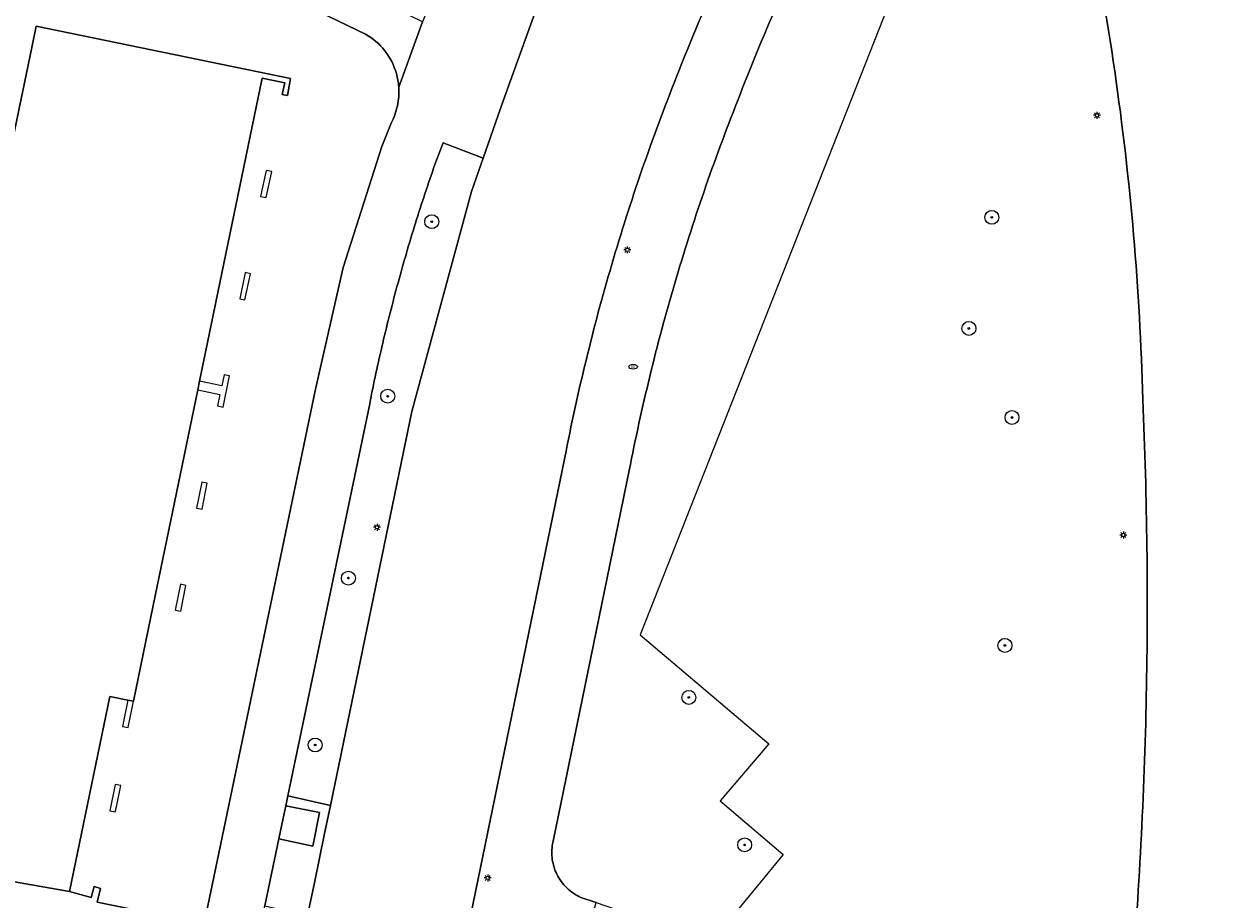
# Model space of a CAD drawing. Header units: metres. Extents: x 187916 to 189411, y 333285 to 334910.
# Tile 167 of 256: x 188740 to 188809, y 334055 to 334105. Entities that reach past the tile are written whole.
import ezdxf
from ezdxf.enums import TextEntityAlignment as Align

# ---------------------------------------------------------------- set-up
doc = ezdxf.new("R2010")
doc.units = ezdxf.units.M
for name, color, linetype, lineweight in [('B-WE-GR-BEPLANTING_CULTUUR_HEESTERS-GV', 253, 'Continuous', 15), ('B-WE-GR-BOOM-S', 253, 'Continuous', 15), ('B-WE-IE-MEUBILAIR-S', 253, 'Continuous', 15), ('B-WE-IE-TERREINAFSCHEIDING_KUNSTMATIG_MUUR-G', 253, 'IE-TERREINAFSCHEIDING_KUNSTMATIG-SO', 15), ('B-WE-OG-BEBOUWING-GV', 253, 'Continuous', 15), ('B-WE-OG-TERREIN_BEGROEID-GV', 253, 'Continuous', 15), ('B-WE-OG-TERREIN_ERF-GV', 253, 'Continuous', 15), ('B-WE-VH-GESLOTENVERHARDING-GV', 253, 'Continuous', 15), ('B-WE-VH-GESLOTENVERHARDING_ASFALT-GV', 253, 'Continuous', 15), ('B-WE-VH-OPENVERHARDING_BETONSTRAATSTEEN-GV', 253, 'Continuous', 15), ('B-WE-VH-OPENVERHARDING_TEGEL-GV', 253, 'Continuous', 15), ('N-WE-VH-VERHARDING_ASFALT_HUB DASSENPLEIN-A', 253, 'Continuous', 18)]:
    doc.layers.add(name, color=color, linetype=linetype, lineweight=lineweight)
doc.styles.add('NLCS-ISO', font='NLCS-ISO.ttf')
doc.linetypes.add('IE-TERREINAFSCHEIDING_KUNSTMATIG-SO', pattern='A,4,[82,NLCS.SHX,S=0.75,R=90,X=0,Y=0],4,-2', length=10)

# ---------------------------------------------------------------- blocks, each defined once
blk = doc.blocks.new('SIE-MEUBILAIR_PAAL_LICHTMAST-SO')
for points in [[(-0.62, 0), (-1, 0)], [(-0.71, 0.71), (-0.44, 0.44)], [(0, 1), (0, 0.62)], [(0.44, 0.44), (0.71, 0.71)], [(1, 0), (0.62, 0)], [(-0.71, -0.71), (-0.44, -0.44)], [(0, -0.62), (0, -1)], [(0.44, -0.44), (0.71, -0.71)]]:
    blk.add_lwpolyline(points)
blk.add_circle((0, 0), 0.5)
blk = doc.blocks.new('SIE-MEUBILAIR_PUT_BRANDKRAAN-SO')
blk.add_ellipse((0, 0), major_axis=(1.25, 0), ratio=0.54)
at = {"style": 'NLCS-ISO'}
blk.add_text('bk', height=0.75, dxfattribs=at).set_placement((0.03, 0), align=Align.MIDDLE_CENTER)
blk = doc.blocks.new('SGR-BOOM_GBKN-SO')
at = {"linetype": 'ByBlock', "lineweight": 18}
h = blk.add_hatch(color=0, dxfattribs=at)
h.dxf.hatch_style = 1
edge = h.paths.add_edge_path()
edge.add_arc((0, 0), 0.25, 0, 360)
at = {"color": 0, "linetype": 'ByBlock', "lineweight": 18}
for radius in [2, 0.25]:
    blk.add_circle((0, 0), radius, dxfattribs=at)
at = {"color": 0, "linetype": 'ByBlock', "lineweight": 18, "style": 'NLCS-ISO'}
blk.add_attdef('SOORT', (2.5, 0), '', height=1.5, dxfattribs=at)
blk = doc.blocks.new('DTM')
at = {"layer": 'B-WE-GR-BEPLANTING_CULTUUR_HEESTERS-GV', "ltscale": 0.2, "flags": 128}
blk.add_lwpolyline([(188759.854, 334083.161), (188755.152, 334060.637), (188757.593, 334060.066), (188762.285, 334082.718), (188765.712, 334095.345), (188766.368, 334097.265), (188764.077, 334098.148), (188763.603, 334096.909)], dxfattribs=at)
for points in [[(188763.603, 334096.909, 0.009137), (188762.482, 334093.525)], [(188762.482, 334093.525, 0.009321), (188761.482, 334090.102)], [(188761.482, 334090.102, 0.009252), (188760.606, 334086.646)], [(188760.606, 334086.646, 0.009188), (188759.854, 334083.161)]]:
    blk.add_lwpolyline(points, format="xyb", dxfattribs=at)
at = {"layer": 'B-WE-IE-TERREINAFSCHEIDING_KUNSTMATIG_MUUR-G', "ltscale": 0.2, "flags": 128}
for points in [[(188753.903, 334095.003), (188754.225, 334096.496), (188753.9, 334096.561), (188753.578, 334095.068)], [(188752.687, 334089.12), (188753.002, 334090.628), (188752.699, 334090.692), (188752.384, 334089.184)], [(188750.219, 334077.1), (188750.523, 334078.592), (188750.21, 334078.656), (188749.906, 334077.164)], [(188748.998, 334071.236), (188749.289, 334072.723), (188748.975, 334072.784), (188748.684, 334071.297)], [(188745.298, 334060.002), (188745.549, 334061.222), (188745.236, 334061.287), (188744.924, 334059.773), (188745.237, 334059.708)]]:
    blk.add_lwpolyline(points, close=True, dxfattribs=at)
for points in [[(188749.977, 334083.952), (188751.252, 334083.69), (188751.118, 334083.034), (188751.431, 334082.97), (188751.798, 334084.76), (188751.484, 334084.824), (188751.354, 334084.188), (188750.079, 334084.448)], [(188745.966, 334066.128), (188745.654, 334064.614), (188745.967, 334064.549), (188746.279, 334066.063)]]:
    blk.add_lwpolyline(points, dxfattribs=at)
at = {"layer": 'B-WE-OG-BEBOUWING-GV', "ltscale": 0.2, "flags": 128}
for points in [[(188779.474, 334052.218), (188776.92, 334049.111), (188787.829, 334045.886), (188794.414, 334053.759), (188814.475, 334036.748), (188814.571, 334036.667), (188837.127, 334017.54), (188885.595, 334074.697), (188839.494, 334113.789), (188809.661, 334133.58), (188792.53, 334113.378), (188775.397, 334069.885), (188782.78, 334063.625), (188779.991, 334060.335), (188783.617, 334057.261)], [(188729.504, 334057.422), (188742.601, 334055.128), (188744.919, 334066.344), (188745.966, 334066.128), (188746.279, 334066.063), (188747.415, 334071.559), (188749.977, 334083.952), (188750.079, 334084.448), (188753.681, 334101.875), (188754.978, 334101.606), (188754.816, 334100.935), (188755.123, 334100.861), (188755.307, 334101.84), (188740.691, 334104.845), (188740.439, 334103.632), (188733.316, 334069.379), (188732.055, 334069.605)]]:
    blk.add_lwpolyline(points, close=True, dxfattribs=at)
blk.add_lwpolyline([(188738.913, 334024.456), (188741.947, 334039.107), (188743.027, 334038.885), (188746.169, 334054.119), (188744.204, 334054.527), (188744.388, 334055.313), (188744.022, 334055.411), (188743.857, 334054.793), (188742.601, 334055.128), (188729.504, 334057.422)], dxfattribs=at)
at = {"layer": 'B-WE-OG-TERREIN_BEGROEID-GV', "ltscale": 0.2, "flags": 128}
for points in [[(188802.664, 334102.266, 0.01489), (188801.023, 334111.596)], [(188783.495, 334106.581, 0.014464), (188780.99, 334100.544)], [(188803.75, 334092.855, 0.014862), (188802.664, 334102.266)], [(188780.99, 334100.544, 0.011714), (188779.065, 334095.354)], [(188779.065, 334095.354, 0.011597), (188777.384, 334090.08)], [(188804.277, 334083.396, 0.014691), (188803.75, 334092.855)], [(188777.384, 334090.08, 0.011788), (188775.951, 334084.733)], [(188775.951, 334084.733, 0.011835), (188774.769, 334079.325)], [(188804.515, 334074.887, 0.007995), (188804.277, 334083.396)], [(188804.48, 334066.375, 0.008106), (188804.515, 334074.887)], [(188804.171, 334057.868, 0.008113), (188804.48, 334066.375)], [(188770.362, 334057.864, 0.078562), (188770.348, 334056.973)], [(188803.589, 334049.376, 0.008002), (188804.171, 334057.868)], [(188770.348, 334056.973, 0.078828), (188770.611, 334056.122)], [(188770.611, 334056.122, 0.085511), (188771.182, 334055.337)], [(188771.182, 334055.337, 0.085926), (188771.985, 334054.79)]]:
    blk.add_lwpolyline(points, format="xyb", dxfattribs=at)
for points in [[(188774.769, 334079.325), (188771.297, 334062.419), (188770.394, 334058.023), (188770.389, 334058.003), (188770.385, 334057.983), (188770.381, 334057.964), (188770.377, 334057.944), (188770.373, 334057.924), (188770.369, 334057.904), (188770.365, 334057.884), (188770.362, 334057.864)], [(188771.985, 334054.79), (188772.873, 334054.497), (188775.979, 334053.434), (188776.414, 334053.278), (188776.85, 334053.123), (188777.286, 334052.969), (188777.723, 334052.816), (188778.16, 334052.665), (188778.598, 334052.514), (188779.036, 334052.366), (188779.474, 334052.218)]]:
    blk.add_lwpolyline(points, dxfattribs=at)
at = {"layer": 'B-WE-OG-TERREIN_ERF-GV', "ltscale": 0.2, "flags": 128}
for points in [[(188759.618, 334104.4), (188742.678, 334112.579), (188742.174, 334112.924)], [(188733.316, 334069.379), (188740.439, 334103.632), (188740.691, 334104.845), (188755.307, 334101.84), (188755.123, 334100.861), (188754.816, 334100.935), (188754.978, 334101.606), (188753.681, 334101.875), (188750.079, 334084.448), (188749.977, 334083.952), (188747.415, 334071.559), (188746.279, 334066.063), (188745.966, 334066.128), (188744.919, 334066.344), (188742.601, 334055.128), (188743.857, 334054.793), (188744.022, 334055.411), (188744.388, 334055.313), (188744.204, 334054.527), (188746.169, 334054.119), (188743.027, 334038.885), (188741.947, 334039.107), (188738.913, 334024.456)], [(188735.719, 333981.746), (188738.921, 333997.008), (188742.723, 334015.803), (188748.119, 334042.481), (188748.971, 334046.691), (188749.319, 334048.437), (188751.47, 334058.713), (188756.748, 334083.996), (188758.321, 334090.978), (188760.554, 334097.947), (188761.079, 334099.273)]]:
    blk.add_lwpolyline(points, dxfattribs=at)
for points in [[(188760.723, 334103.438, 0.096249), (188759.618, 334104.4)], [(188761.386, 334102.132, 0.09588), (188760.723, 334103.438)], [(188761.474, 334101.748, 0.025876), (188761.386, 334102.132)], [(188761.523, 334101.358, 0.028401), (188761.474, 334101.748)], [(188761.524, 334100.818, 0.035185), (188761.523, 334101.358)], [(188761.449, 334100.284, 0.035408), (188761.524, 334100.818)], [(188761.3, 334099.765, 0.032816), (188761.449, 334100.284)], [(188761.079, 334099.273, 0.034829), (188761.3, 334099.765)]]:
    blk.add_lwpolyline(points, format="xyb", dxfattribs=at)
at = {"layer": 'B-WE-VH-GESLOTENVERHARDING-GV', "ltscale": 0.2, "flags": 128}
blk.add_lwpolyline([(188756.592, 334057.742), (188756.974, 334059.667), (188755.03, 334060.053), (188754.808, 334058.988), (188754.635, 334058.158)], close=True, dxfattribs=at)
at = {"layer": 'B-WE-VH-GESLOTENVERHARDING_ASFALT-GV', "ltscale": 0.2, "flags": 128}
blk.add_lwpolyline([(188772.497, 334113.314), (188771.943, 334112.089), (188769.62, 334106.34), (188767.502, 334100.513), (188766.368, 334097.265), (188765.712, 334095.345), (188762.285, 334082.718), (188757.593, 334060.066), (188757.241, 334058.366), (188756.695, 334055.732), (188756.285, 334053.752), (188755.961, 334052.187), (188754.256, 334043.578), (188753.006, 334037.607), (188748.306, 334014.563), (188757.308, 334012.852), (188757.58, 334014.177), (188758.892, 334020.354), (188760.351, 334027.932), (188763.159, 334041.606), (188771.069, 334080.075)], dxfattribs=at)
for points in [[(188801.023, 334111.596, -0.01489), (188802.664, 334102.266)], [(188777.487, 334101.936, -0.01362), (188780.094, 334108.161)], [(188775.498, 334096.59, -0.011819), (188777.487, 334101.936)], [(188802.664, 334102.266, -0.014862), (188803.75, 334092.855)], [(188773.763, 334091.157, -0.011643), (188775.498, 334096.59)], [(188803.75, 334092.855, -0.014691), (188804.277, 334083.396)], [(188772.286, 334085.648, -0.011779), (188773.763, 334091.157)], [(188771.069, 334080.075, -0.012036), (188772.286, 334085.648)], [(188804.277, 334083.396, -0.007995), (188804.515, 334074.887)], [(188804.515, 334074.887, -0.008106), (188804.48, 334066.375)], [(188804.48, 334066.375, -0.008113), (188804.171, 334057.868)], [(188804.171, 334057.868, -0.008002), (188803.589, 334049.376)]]:
    blk.add_lwpolyline(points, format="xyb", dxfattribs=at)
at = {"layer": 'B-WE-VH-OPENVERHARDING_BETONSTRAATSTEEN-GV', "ltscale": 0.2, "flags": 128}
blk.add_lwpolyline([(188756.695, 334055.732), (188757.241, 334058.366), (188757.593, 334060.066), (188755.152, 334060.637), (188755.03, 334060.053), (188756.974, 334059.667), (188756.592, 334057.742), (188754.635, 334058.158), (188754.217, 334056.156), (188753.832, 334054.312), (188756.285, 334053.752)], close=True, dxfattribs=at)
at = {"layer": 'B-WE-VH-OPENVERHARDING_TEGEL-GV', "ltscale": 0.2, "flags": 128}
for points in [[(188766.851, 334114.881), (188765.237, 334110.771), (188762.898, 334105.111), (188761.523, 334101.358)], [(188761.523, 334101.358), (188762.898, 334105.111), (188744.778, 334113.931)], [(188763.603, 334096.909), (188764.077, 334098.148), (188766.368, 334097.265), (188767.502, 334100.513), (188769.62, 334106.34), (188771.943, 334112.089), (188772.497, 334113.314)], [(188742.174, 334112.924), (188742.678, 334112.579), (188759.618, 334104.4)], [(188761.079, 334099.273), (188760.554, 334097.947), (188758.321, 334090.978), (188756.748, 334083.996), (188751.47, 334058.713), (188749.319, 334048.437), (188748.971, 334046.691), (188748.119, 334042.481), (188742.723, 334015.803), (188745.905, 334015.097), (188749.613, 334033.235), (188752.125, 334045.971), (188752.561, 334045.891)], [(188753.59, 334050.703), (188753.102, 334050.815), (188753.832, 334054.312), (188754.217, 334056.156), (188754.635, 334058.158), (188754.808, 334058.988), (188755.03, 334060.053), (188755.152, 334060.637), (188759.854, 334083.161)], [(188771.069, 334080.075), (188763.159, 334041.606), (188760.351, 334027.932), (188758.892, 334020.354), (188761.386, 334019.875), (188762.883, 334018.607), (188763.724, 334023.336), (188764.562, 334027.42), (188764.961, 334027.34), (188767.551, 334040.51), (188767.611, 334040.767), (188767.639, 334040.89), (188768.007, 334042.707), (188767.271, 334042.865), (188769.049, 334051.433), (188769.746, 334051.217), (188771.755, 334050.646), (188772.873, 334054.497), (188771.985, 334054.79)], [(188770.362, 334057.864), (188770.365, 334057.884), (188770.369, 334057.904), (188770.373, 334057.924), (188770.377, 334057.944), (188770.381, 334057.964), (188770.385, 334057.983), (188770.389, 334058.003), (188770.394, 334058.023), (188771.297, 334062.419), (188774.769, 334079.325)]]:
    blk.add_lwpolyline(points, dxfattribs=at)
for points in [[(188780.094, 334108.161, 0.01362), (188777.487, 334101.936)], [(188780.99, 334100.544, -0.014464), (188783.495, 334106.581)], [(188759.618, 334104.4, -0.096249), (188760.723, 334103.438)], [(188760.723, 334103.438, -0.09588), (188761.386, 334102.132)], [(188761.386, 334102.132, -0.025876), (188761.474, 334101.748)], [(188777.487, 334101.936, 0.011819), (188775.498, 334096.59)], [(188761.474, 334101.748, -0.028401), (188761.523, 334101.358)], [(188761.523, 334101.358, -0.035185), (188761.524, 334100.818)], [(188761.524, 334100.818, -0.035408), (188761.449, 334100.284)], [(188779.065, 334095.354, -0.011714), (188780.99, 334100.544)], [(188761.449, 334100.284, -0.032816), (188761.3, 334099.765)], [(188761.3, 334099.765, -0.034829), (188761.079, 334099.273)], [(188762.482, 334093.525, -0.009137), (188763.603, 334096.909)], [(188775.498, 334096.59, 0.011643), (188773.763, 334091.157)], [(188777.384, 334090.08, -0.011597), (188779.065, 334095.354)], [(188761.482, 334090.102, -0.009321), (188762.482, 334093.525)], [(188773.763, 334091.157, 0.011779), (188772.286, 334085.648)], [(188760.606, 334086.646, -0.009252), (188761.482, 334090.102)], [(188775.951, 334084.733, -0.011788), (188777.384, 334090.08)], [(188759.854, 334083.161, -0.009188), (188760.606, 334086.646)], [(188772.286, 334085.648, 0.012036), (188771.069, 334080.075)], [(188774.769, 334079.325, -0.011835), (188775.951, 334084.733)], [(188770.348, 334056.973, -0.078562), (188770.362, 334057.864)], [(188770.611, 334056.122, -0.078828), (188770.348, 334056.973)], [(188771.182, 334055.337, -0.085511), (188770.611, 334056.122)], [(188771.985, 334054.79, -0.085926), (188771.182, 334055.337)]]:
    blk.add_lwpolyline(points, format="xyb", dxfattribs=at)
at = {"layer": 'B-WE-GR-BOOM-S', "xscale": 0.2, "yscale": 0.2, "zscale": 0.2}
for p in [(188763.42, 334093.62), (188795.601, 334093.867), (188794.288, 334087.487), (188760.89, 334083.59), (188796.761, 334082.366), (188758.63, 334073.14), (188796.356, 334069.272), (188778.197, 334066.285), (188756.72, 334063.55), (188781.401, 334057.811)]:
    blk.add_blockref('SGR-BOOM_GBKN-SO', p, dxfattribs=at)
at = {"layer": 'B-WE-IE-MEUBILAIR-S', "xscale": 0.2, "yscale": 0.2, "zscale": 0.2}
for name, p in [('SIE-MEUBILAIR_PAAL_LICHTMAST-SO', (188801.641, 334099.731)), ('SIE-MEUBILAIR_PAAL_LICHTMAST-SO', (188774.658, 334092.001)), ('SIE-MEUBILAIR_PUT_BRANDKRAAN-SO', (188774.987, 334085.285)), ('SIE-MEUBILAIR_PAAL_LICHTMAST-SO', (188760.276, 334076.062)), ('SIE-MEUBILAIR_PAAL_LICHTMAST-SO', (188803.161, 334075.614)), ('SIE-MEUBILAIR_PAAL_LICHTMAST-SO', (188766.634, 334055.912))]:
    blk.add_blockref(name, p, dxfattribs=at)
blk = doc.blocks.new('ontwerp Wilhelmina- & Engelenkampstraat')
at = {"layer": 'N-WE-VH-VERHARDING_ASFALT_HUB DASSENPLEIN-A', "transparency": 33554610}
h = blk.add_hatch(dxfattribs=at)
h.set_pattern_fill('ANSI31', color=256, scale=0.1)
h.paths.add_polyline_path([(188847.124, 334105.704), (188848.877, 334105.957), (188849.581, 334106.528), (188849.927, 334106.518), (188850.366, 334106.177), (188850.38, 334105.716), (188848.921, 334104.065), (188848.388, 334104.038), (188847.032, 334105.329)], flags=16)
h.paths.add_polyline_path([(188810.959, 334133.322), (188811.585, 334134.346), (188811.841, 334134.19), (188811.215, 334133.165)], flags=16)
h.paths.add_polyline_path([(188804.152, 334133.788), (188803.141, 334134.434), (188803.302, 334134.687), (188804.314, 334134.041)], flags=16)
h.paths.add_polyline_path([(188880.609, 334079.922), (188880.728, 334079.831), (188882.005, 334081.498), (188882.243, 334081.315), (188880.966, 334079.648), (188881.085, 334079.557), (188880.355, 334078.605), (188879.879, 334078.969)], flags=16)
h.paths.add_polyline_path([(188848.544, 334110.062), (188850.294, 334108.276), (188848.508, 334106.526), (188846.758, 334108.312)], flags=16)
h.paths.add_polyline_path([(188857.803, 334102.198), (188859.542, 334100.401), (188857.745, 334098.662), (188856.006, 334100.459)], flags=16)
edge = h.paths.add_edge_path(flags=17)
edge.add_arc((188846.848, 334100.943), 1.79, 33.81111, 33.8118)
edge.add_arc((188839.264, 334095.03), 11.404, 37.29306, 43.01437)
edge.add_arc((188839.264, 334095.03), 11.404, 37.29288, 43.01431, ccw=False)
h.paths.add_polyline_path([(188811.079, 334132.664), (188811.244, 334132.915), (188813.246, 334131.592), (188813.081, 334131.341)], flags=16)
h.paths.add_polyline_path([(188810.545, 334133.151), (188810.508, 334132.854), (188804.851, 334133.557), (188804.888, 334133.854)], flags=16)
h.paths.add_polyline_path([(188798.109, 334129.579), (188797.949, 334129.833), (188804.05, 334133.657), (188804.209, 334133.403)], flags=16)
h.paths.add_polyline_path([(188797.357, 334129.461), (188797.516, 334129.207), (188795.228, 334127.773), (188795.069, 334128.027)], flags=16)
edge = h.paths.add_edge_path()
edge.add_line((188794.648, 334127.173), (188792.985, 334124.677))
edge.add_line((188792.985, 334124.677), (188793.591, 334124.27))
edge.add_line((188793.591, 334124.27), (188794.082, 334124.685))
edge.add_line((188794.082, 334124.685), (188794.541, 334125.268))
edge.add_line((188794.541, 334125.268), (188798.276, 334127.11))
edge.add_line((188798.276, 334127.11), (188797.724, 334129.16))
edge.add_line((188797.724, 334129.16), (188798.013, 334129.238))
edge.add_line((188798.013, 334129.238), (188798.55, 334127.246))
edge.add_line((188798.55, 334127.246), (188809.123, 334132.46))
edge.add_line((188809.123, 334132.46), (188825.601, 334121.574))
edge.add_line((188825.601, 334121.574), (188825.988, 334121.236))
edge.add_line((188825.988, 334121.236), (188826.269, 334120.99))
edge.add_line((188826.269, 334120.99), (188826.499, 334120.773))
edge.add_line((188826.499, 334120.773), (188826.24, 334120.466))
edge.add_line((188826.24, 334120.466), (188828.932, 334118.108))
edge.add_line((188828.932, 334118.108), (188843.674, 334105.599))
edge.add_line((188843.674, 334105.599), (188844.301, 334105.663))
edge.add_line((188844.301, 334105.663), (188845.13, 334105.359))
edge.add_arc((188839.333, 334094.903), 11.955, 55.1041, 60.99698, ccw=False)
edge.add_arc((188839.358, 334095.021), 11.844, 49.11265, 54.87374, ccw=False)
edge.add_arc((188839.643, 334095.367), 11.396, 43.07283, 49.05858, ccw=False)
edge.add_arc((188839.264, 334095.03), 11.904, 37.22373, 43.01248, ccw=False)
edge.add_arc((188846.848, 334100.943), 2.29, 9.96835, 34.2123, ccw=False)
edge.add_arc((188846.871, 334100.949), 2.267, 5.81828, 9.90658, ccw=False)
edge.add_line((188849.126, 334101.179), (188852.181, 334098.58))
edge.add_line((188852.181, 334098.58), (188851.857, 334098.199))
edge.add_line((188851.857, 334098.199), (188854.864, 334095.64))
edge.add_arc((188868.996, 334070.561), 28.787, 116.17291, 119.40087, ccw=False)
edge.add_line((188856.299, 334096.396), (188858.251, 334097.293))
edge.add_line((188858.251, 334097.293), (188870.846, 334086.694))
edge.add_line((188870.846, 334086.694), (188870.647, 334086.446))
edge.add_line((188870.647, 334086.446), (188876.336, 334081.614))
edge.add_line((188876.336, 334081.614), (188885.077, 334074.21))
edge.add_line((188885.077, 334074.21), (188886.744, 334072.798))
edge.add_line((188886.744, 334072.798), (188887.297, 334073.448))
edge.add_line((188887.297, 334073.448), (188889.549, 334076.099))
edge.add_line((188889.549, 334076.099), (188900.351, 334066.86))
edge.add_line((188900.351, 334066.86), (188902.832, 334069.75))
edge.add_line((188902.832, 334069.75), (188898.462, 334073.098))
edge.add_line((188898.462, 334073.098), (188884.082, 334080.673))
edge.add_line((188884.082, 334080.673), (188883.203, 334081.335))
edge.add_line((188883.203, 334081.335), (188883.021, 334081.097))
edge.add_line((188883.021, 334081.097), (188881.592, 334082.192))
edge.add_line((188881.592, 334082.192), (188881.774, 334082.43))
edge.add_line((188881.774, 334082.43), (188881.695, 334082.491))
edge.add_line((188881.695, 334082.491), (188880.901, 334083.099))
edge.add_line((188880.901, 334083.099), (188868.036, 334092.954))
edge.add_line((188868.036, 334092.954), (188850.967, 334110.599))
edge.add_arc((188843.866, 334103.729), 9.88, 44.05061, 56.55024)
edge.add_line((188849.312, 334111.973), (188845.526, 334114.474))
edge.add_line((188845.526, 334114.474), (188845.251, 334114.057))
edge.add_line((188845.251, 334114.057), (188843.997, 334112.16))
edge.add_line((188843.997, 334112.16), (188837.74, 334116.294))
edge.add_line((188837.74, 334116.294), (188829.433, 334122.11))
edge.add_line((188829.433, 334122.11), (188827.347, 334123.488))
edge.add_line((188827.347, 334123.488), (188828.725, 334125.573))
edge.add_line((188828.725, 334125.573), (188820.806, 334130.804))
edge.add_line((188820.806, 334130.804), (188819.428, 334128.718))
edge.add_line((188819.428, 334128.718), (188817.343, 334130.097))
edge.add_line((188817.343, 334130.097), (188818.718, 334132.178))
edge.add_arc((188805.428, 334111.145), 24.88, 57.71434, 69.55735)
edge.add_line((188814.118, 334134.458), (188813.177, 334134.787))
edge.add_arc((188805.428, 334111.145), 24.88, 71.8547, 72.06934)
edge.add_line((188813.088, 334134.816), (188812.923, 334134.236))
edge.add_line((188812.923, 334134.236), (188811.192, 334134.728))
edge.add_line((188811.192, 334134.728), (188811.357, 334135.308))
edge.add_arc((188805.428, 334111.145), 24.88, 76.21544, 76.43008)
edge.add_line((188811.266, 334135.33), (188810.291, 334135.545))
edge.add_arc((188805.428, 334111.145), 24.88, 78.7302, 79.14216)
edge.add_arc((188805.428, 334111.145), 24.88, 79.14216, 81.4346)
edge.add_arc((188805.428, 334111.145), 24.88, 81.4346, 82.42669)
edge.add_arc((188806.784, 334121.053), 14.88, 82.57177, 100.46399)
edge.add_line((188804.081, 334135.685), (188803.107, 334135.471))
edge.add_arc((188806.784, 334121.053), 14.88, 104.30679, 104.62482)
edge.add_line((188803.027, 334135.45), (188803.215, 334134.875))
edge.add_line((188803.215, 334134.875), (188801.504, 334134.316))
edge.add_line((188801.504, 334134.316), (188801.316, 334134.891))
edge.add_arc((188806.784, 334121.053), 14.88, 111.55999, 111.91543)
edge.add_line((188801.23, 334134.857), (188800.317, 334134.454))
edge.add_arc((188806.784, 334121.053), 14.88, 115.75823, 116.21336)
edge.add_arc((188806.784, 334121.053), 14.88, 116.21336, 120.03592)
edge.add_arc((188806.784, 334121.053), 14.88, 120.03592, 146.1274)
edge.add_line((188794.429, 334129.346), (188792.543, 334126.536))
edge.add_arc((188779.989, 334134.964), 15.12, 323.55148, 326.1274, ccw=False)
edge.add_arc((188779.989, 334134.964), 15.12, 321.20232, 323.55148, ccw=False)
edge.add_line((188791.773, 334125.49), (188792.735, 334124.844))
edge.add_line((188792.735, 334124.844), (188794.398, 334127.34))
edge.add_line((188794.398, 334127.34), (188794.648, 334127.173))

msp = doc.modelspace()

# ---------------------------------------------------------------- block references
msp.add_blockref('DTM', (0, 0))

# ---------------------------------------------------------------- next in the draw order: block references
msp.add_blockref('ontwerp Wilhelmina- & Engelenkampstraat', (0, 0))

doc.saveas('drawing.dxf')
